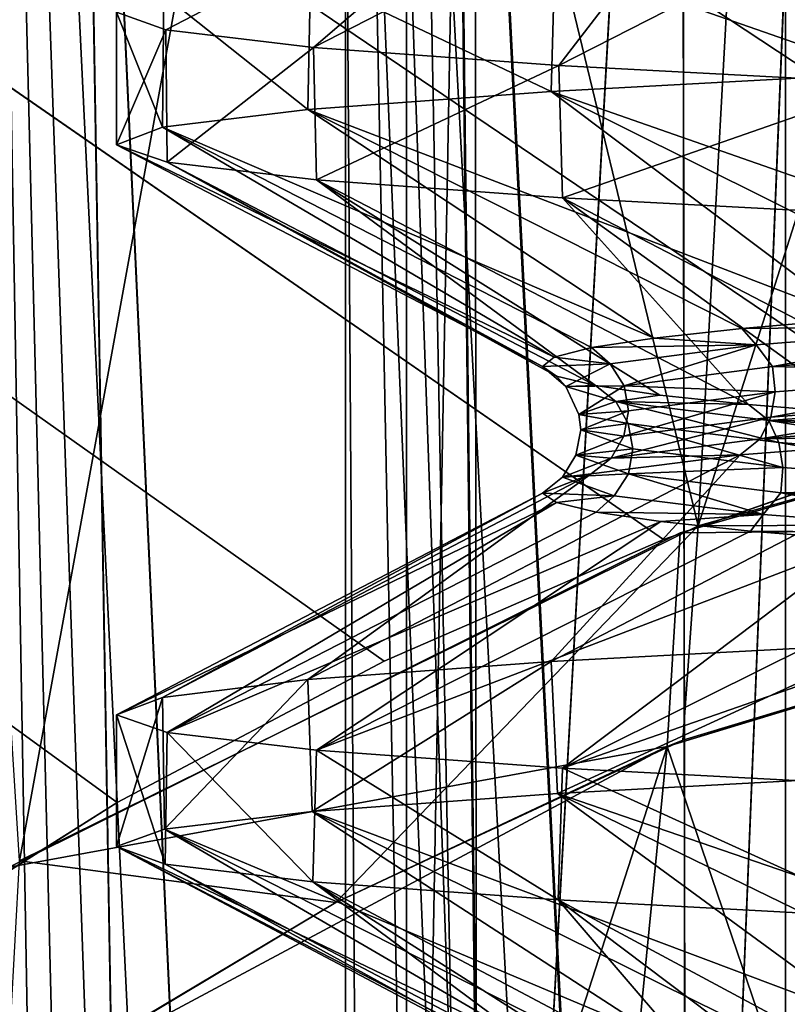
# Model space of a CAD drawing. Header units: millimetres. Extents: x -147 to 148, y -145 to 204.
# Tile 73 of 256: x -95.5 to -93.52, y 8.57 to 11.12. Entities that reach past the tile are written whole.
import ezdxf

# ---------------------------------------------------------------- set-up
doc = ezdxf.new("R2010")
doc.units = ezdxf.units.MM
doc.header["$LTSCALE"] = 26.699852
for name, color, linetype in [('1559', 7, 'CONTINUOUS'), ('1764', 7, 'CONTINUOUS'), ('1765', 7, 'CONTINUOUS'), ('1766', 7, 'CONTINUOUS'), ('1767', 7, 'CONTINUOUS'), ('1768', 7, 'CONTINUOUS'), ('1769', 7, 'CONTINUOUS'), ('1896', 7, 'CONTINUOUS'), ('1905', 7, 'CONTINUOUS'), ('1931', 7, 'CONTINUOUS'), ('305', 7, 'CONTINUOUS'), ('306', 7, 'CONTINUOUS'), ('307', 7, 'CONTINUOUS'), ('308', 7, 'CONTINUOUS'), ('318', 7, 'CONTINUOUS'), ('326', 7, 'CONTINUOUS'), ('327', 7, 'CONTINUOUS'), ('328', 7, 'CONTINUOUS'), ('329', 7, 'CONTINUOUS'), ('330', 7, 'CONTINUOUS'), ('729', 7, 'CONTINUOUS'), ('730', 7, 'CONTINUOUS'), ('731', 7, 'CONTINUOUS'), ('734', 7, 'CONTINUOUS')]:
    doc.layers.add(name, color=color, linetype=linetype)

msp = doc.modelspace()

# ---------------------------------------------------------------- linework, layer by layer
at = {"layer": '1559', "color": 7, "linetype": 'CONTINUOUS', "true_color": 0xd8d8d8}
for points in [[(-93.2576, 11.3187, 106.9724), (-94.1165, 11.2727, 105.5854), (-93.2686, 10.9769, 106.9575), (-93.2576, 11.3187, 106.9724)], [(-94.1165, 11.2727, 105.5854), (-94.7485, 11.2264, 104.067), (-94.1267, 10.9308, 105.5654), (-94.1165, 11.2727, 105.5854)], [(-93.2686, 10.9769, 106.9575), (-94.1165, 11.2727, 105.5854), (-94.1267, 10.9308, 105.5654), (-93.2686, 10.9769, 106.9575)], [(-94.7485, 11.2264, 104.067), (-95.1276, 11.1803, 102.4793), (-94.7553, 10.8844, 104.0459), (-94.7485, 11.2264, 104.067)], [(-94.1267, 10.9308, 105.5654), (-94.7485, 11.2264, 104.067), (-94.7553, 10.8844, 104.0459), (-94.1267, 10.9308, 105.5654)], [(-95.1276, 11.1803, 102.4793), (-95.25, 11.1352, 100.8832), (-95.131, 10.8384, 102.4571), (-95.1276, 11.1803, 102.4793)], [(-94.7553, 10.8844, 104.0459), (-95.1276, 11.1803, 102.4793), (-95.131, 10.8384, 102.4571), (-94.7553, 10.8844, 104.0459)], [(-95.1227, 11.0901, 99.2897), (-95.2499, 10.7932, 100.8586), (-95.25, 11.1352, 100.8832), (-95.1227, 11.0901, 99.2897)], [(-95.25, 11.1352, 100.8832), (-95.2499, 10.7932, 100.8586), (-95.131, 10.8384, 102.4571), (-95.25, 11.1352, 100.8832)], [(-95.119, 10.7481, 99.2663), (-95.2499, 10.7932, 100.8586), (-95.1227, 11.0901, 99.2897), (-95.119, 10.7481, 99.2663)], [(-94.7406, 11.0443, 97.7089), (-95.119, 10.7481, 99.2663), (-95.1227, 11.0901, 99.2897), (-94.7406, 11.0443, 97.7089)], [(-94.7331, 10.7023, 97.6861), (-95.119, 10.7481, 99.2663), (-94.7406, 11.0443, 97.7089), (-94.7331, 10.7023, 97.6861)], [(-94.1068, 10.998, 96.196), (-94.7331, 10.7023, 97.6861), (-94.7406, 11.0443, 97.7089), (-94.1068, 10.998, 96.196)], [(-94.0972, 10.6561, 96.1773), (-94.7331, 10.7023, 97.6861), (-94.1068, 10.998, 96.196), (-94.0972, 10.6561, 96.1773)], [(-93.2471, 10.9521, 94.8133), (-94.0972, 10.6561, 96.1773), (-94.1068, 10.998, 96.196), (-93.2471, 10.9521, 94.8133)], [(-93.2353, 10.6102, 94.7974), (-94.0972, 10.6561, 96.1773), (-93.2471, 10.9521, 94.8133), (-93.2353, 10.6102, 94.7974)], [(-94.1267, 9.4581, 105.5654), (-94.1103, 9.1178, 105.5974), (-93.2686, 9.5042, 106.9575), (-94.1267, 9.4581, 105.5654)], [(-94.1103, 9.1178, 105.5974), (-93.2503, 9.1637, 106.9824), (-93.2686, 9.5042, 106.9575), (-94.1103, 9.1178, 105.5974)], [(-94.7553, 9.4117, 104.0459), (-94.744, 9.0714, 104.0806), (-94.1267, 9.4581, 105.5654), (-94.7553, 9.4117, 104.0459)], [(-94.744, 9.0714, 104.0806), (-94.1103, 9.1178, 105.5974), (-94.1267, 9.4581, 105.5654), (-94.744, 9.0714, 104.0806)], [(-95.131, 9.3657, 102.4571), (-95.1253, 9.0254, 102.4943), (-94.7553, 9.4117, 104.0459), (-95.131, 9.3657, 102.4571)], [(-95.1253, 9.0254, 102.4943), (-94.744, 9.0714, 104.0806), (-94.7553, 9.4117, 104.0459), (-95.1253, 9.0254, 102.4943)], [(-95.25, 8.9803, 100.8972), (-95.1253, 9.0254, 102.4943), (-95.131, 9.3657, 102.4571), (-95.25, 8.9803, 100.8972)], [(-95.2499, 9.3205, 100.8586), (-95.25, 8.9803, 100.8972), (-95.131, 9.3657, 102.4571), (-95.2499, 9.3205, 100.8586)], [(-95.1244, 8.9351, 99.3005), (-95.25, 8.9803, 100.8972), (-95.2499, 9.3205, 100.8586), (-95.1244, 8.9351, 99.3005)], [(-95.119, 9.2755, 99.2663), (-95.1244, 8.9351, 99.3005), (-95.2499, 9.3205, 100.8586), (-95.119, 9.2755, 99.2663)], [(-94.7426, 8.8891, 97.715), (-95.1244, 8.9351, 99.3005), (-95.119, 9.2755, 99.2663), (-94.7426, 8.8891, 97.715)], [(-94.7331, 9.2296, 97.6861), (-94.7426, 8.8891, 97.715), (-95.119, 9.2755, 99.2663), (-94.7331, 9.2296, 97.6861)], [(-94.1085, 8.8428, 96.1991), (-94.7426, 8.8891, 97.715), (-94.7331, 9.2296, 97.6861), (-94.1085, 8.8428, 96.1991)], [(-94.0972, 9.1834, 96.1773), (-94.1085, 8.8428, 96.1991), (-94.7331, 9.2296, 97.6861), (-94.0972, 9.1834, 96.1773)], [(-93.2484, 8.7968, 94.815), (-94.1085, 8.8428, 96.1991), (-94.0972, 9.1834, 96.1773), (-93.2484, 8.7968, 94.815)], [(-93.2353, 9.1375, 94.7974), (-93.2484, 8.7968, 94.815), (-94.0972, 9.1834, 96.1773), (-93.2353, 9.1375, 94.7974)]]:
    msp.add_3dface(points, dxfattribs=at)
at = {"layer": '1764', "color": 7, "linetype": 'CONTINUOUS', "true_color": 0xd8d8d8}
for points in [[(-93.2686, 10.9769, 106.9575), (-94.1267, 10.9308, 105.5654), (-92.586, 10.3925, 106.0145), (-93.2686, 10.9769, 106.9575)], [(-94.1267, 10.9308, 105.5654), (-94.7553, 10.8844, 104.0459), (-93.3443, 10.3432, 104.652), (-94.1267, 10.9308, 105.5654)], [(-92.586, 10.3925, 106.0145), (-94.1267, 10.9308, 105.5654), (-92.9942, 10.3678, 105.3494), (-92.586, 10.3925, 106.0145)], [(-92.9942, 10.3678, 105.3494), (-94.1267, 10.9308, 105.5654), (-93.3443, 10.3432, 104.652), (-92.9942, 10.3678, 105.3494)], [(-94.7553, 10.8844, 104.0459), (-95.131, 10.8384, 102.4571), (-93.8602, 10.2939, 103.1805), (-94.7553, 10.8844, 104.0459)], [(-93.3443, 10.3432, 104.652), (-94.7553, 10.8844, 104.0459), (-93.6337, 10.3186, 103.9273), (-93.3443, 10.3432, 104.652)], [(-93.6337, 10.3186, 103.9273), (-94.7553, 10.8844, 104.0459), (-93.8602, 10.2939, 103.1805), (-93.6337, 10.3186, 103.9273)], [(-95.131, 10.8384, 102.4571), (-95.2499, 10.7932, 100.8586), (-94.1188, 10.2447, 101.6428), (-95.131, 10.8384, 102.4571)], [(-93.8602, 10.2939, 103.1805), (-95.131, 10.8384, 102.4571), (-94.0224, 10.2693, 102.4172), (-93.8602, 10.2939, 103.1805)], [(-94.0224, 10.2693, 102.4172), (-95.131, 10.8384, 102.4571), (-94.1188, 10.2447, 101.6428), (-94.0224, 10.2693, 102.4172)], [(-94.1188, 10.2447, 101.6428), (-95.2499, 10.7932, 100.8586), (-94.149, 10.22, 100.8631), (-94.1188, 10.2447, 101.6428)]]:
    msp.add_3dface(points, dxfattribs=at)
at = {"layer": '1765', "color": 7, "linetype": 'CONTINUOUS', "true_color": 0xd8d8d8}
for points in [[(-93.3443, 10.3432, 104.652), (-93.6337, 10.3186, 103.9273), (-92.9744, 10.3248, 105.2777), (-93.3443, 10.3432, 104.652)], [(-92.9744, 10.3248, 105.2777), (-93.6337, 10.3186, 103.9273), (-93.5962, 10.2761, 103.8767), (-92.9744, 10.3248, 105.2777)], [(-92.9744, 10.3248, 105.2777), (-93.5962, 10.2761, 103.8767), (-93.5545, 10.2199, 103.8913), (-92.9744, 10.3248, 105.2777)], [(-92.9242, 10.269, 105.2972), (-92.9744, 10.3248, 105.2777), (-93.5545, 10.2199, 103.8913), (-92.9242, 10.269, 105.2972)], [(-93.6337, 10.3186, 103.9273), (-93.8602, 10.2939, 103.1805), (-93.5962, 10.2761, 103.8767), (-93.6337, 10.3186, 103.9273)], [(-93.8602, 10.2939, 103.1805), (-94.0224, 10.2693, 102.4172), (-93.5962, 10.2761, 103.8767), (-93.8602, 10.2939, 103.1805)], [(-93.5962, 10.2761, 103.8767), (-94.0224, 10.2693, 102.4172), (-93.9739, 10.2274, 102.3911), (-93.5962, 10.2761, 103.8767)], [(-93.5962, 10.2761, 103.8767), (-93.9739, 10.2274, 102.3911), (-93.9376, 10.1708, 102.399), (-93.5962, 10.2761, 103.8767)], [(-93.5545, 10.2199, 103.8913), (-93.5962, 10.2761, 103.8767), (-93.9376, 10.1708, 102.399), (-93.5545, 10.2199, 103.8913)], [(-94.0224, 10.2693, 102.4172), (-94.1188, 10.2447, 101.6428), (-93.9739, 10.2274, 102.3911), (-94.0224, 10.2693, 102.4172)], [(-92.9242, 10.269, 105.2972), (-93.5545, 10.2199, 103.8913), (-92.9228, 10.2035, 105.274), (-92.9242, 10.269, 105.2972)], [(-94.1188, 10.2447, 101.6428), (-94.149, 10.22, 100.8631), (-93.9739, 10.2274, 102.3911), (-94.1188, 10.2447, 101.6428)], [(-93.9739, 10.2274, 102.3911), (-94.149, 10.22, 100.8631), (-94.0887, 10.1686, 100.8633), (-93.9739, 10.2274, 102.3911)], [(-93.9739, 10.2274, 102.3911), (-94.0887, 10.1686, 100.8633), (-93.9376, 10.1708, 102.399), (-93.9739, 10.2274, 102.3911)], [(-93.5545, 10.2199, 103.8913), (-93.9376, 10.1708, 102.399), (-93.5471, 10.1546, 103.8749), (-93.5545, 10.2199, 103.8913)], [(-92.9228, 10.2035, 105.274), (-93.5471, 10.1546, 103.8749), (-93.5583, 10.0897, 103.881), (-92.9228, 10.2035, 105.274)], [(-92.9323, 10.1387, 105.2828), (-92.9228, 10.2035, 105.274), (-93.5583, 10.0897, 103.881), (-92.9323, 10.1387, 105.2828)], [(-92.9228, 10.2035, 105.274), (-93.5545, 10.2199, 103.8913), (-93.5471, 10.1546, 103.8749), (-92.9228, 10.2035, 105.274)], [(-94.0546, 10.0965, 100.8634), (-93.9376, 10.1708, 102.399), (-94.0887, 10.1686, 100.8633), (-94.0546, 10.0965, 100.8634)], [(-93.9376, 10.1708, 102.399), (-94.0546, 10.0965, 100.8634), (-93.9264, 10.1056, 102.3905), (-93.9376, 10.1708, 102.399)], [(-93.5471, 10.1546, 103.8749), (-93.9264, 10.1056, 102.3905), (-93.9386, 10.0408, 102.3936), (-93.5471, 10.1546, 103.8749)], [(-93.5583, 10.0897, 103.881), (-93.5471, 10.1546, 103.8749), (-93.9386, 10.0408, 102.3936), (-93.5583, 10.0897, 103.881)], [(-93.5471, 10.1546, 103.8749), (-93.9376, 10.1708, 102.399), (-93.9264, 10.1056, 102.3905), (-93.5471, 10.1546, 103.8749)], [(-92.9323, 10.1387, 105.2828), (-93.5583, 10.0897, 103.881), (-93.5863, 10.0331, 103.9056), (-92.9323, 10.1387, 105.2828)], [(-92.9524, 10.0823, 105.3179), (-92.9323, 10.1387, 105.2828), (-93.5863, 10.0331, 103.9056), (-92.9524, 10.0823, 105.3179)], [(-94.0499, 10.0567, 100.8635), (-93.9264, 10.1056, 102.3905), (-94.0546, 10.0965, 100.8634), (-94.0499, 10.0567, 100.8635)], [(-93.9264, 10.1056, 102.3905), (-94.0499, 10.0567, 100.8635), (-93.9386, 10.0408, 102.3936), (-93.9264, 10.1056, 102.3905)], [(-93.5583, 10.0897, 103.881), (-93.9386, 10.0408, 102.3936), (-93.9716, 9.984, 102.4062), (-93.5583, 10.0897, 103.881)], [(-93.5863, 10.0331, 103.9056), (-93.5583, 10.0897, 103.881), (-93.9716, 9.984, 102.4062), (-93.5863, 10.0331, 103.9056)], [(-92.9524, 10.0823, 105.3179), (-93.5863, 10.0331, 103.9056), (-93.0026, 10.0409, 105.3343), (-92.9524, 10.0823, 105.3179)], [(-93.9386, 10.0408, 102.3936), (-94.0499, 10.0567, 100.8635), (-94.0625, 9.9917, 100.8634), (-93.9386, 10.0408, 102.3936)], [(-93.9386, 10.0408, 102.3936), (-94.0625, 9.9917, 100.8634), (-93.9716, 9.984, 102.4062), (-93.9386, 10.0408, 102.3936)], [(-93.5863, 10.0331, 103.9056), (-93.9716, 9.984, 102.4062), (-93.6375, 9.9918, 103.9164), (-93.5863, 10.0331, 103.9056)], [(-93.0026, 10.0409, 105.3343), (-93.5863, 10.0331, 103.9056), (-93.6375, 9.9918, 103.9164), (-93.0026, 10.0409, 105.3343)], [(-93.9716, 9.984, 102.4062), (-94.0625, 9.9917, 100.8634), (-94.0971, 9.9347, 100.8633), (-93.9716, 9.984, 102.4062)], [(-93.9716, 9.984, 102.4062), (-94.0971, 9.9347, 100.8633), (-94.0233, 9.9427, 102.4115), (-93.9716, 9.984, 102.4062)], [(-93.6375, 9.9918, 103.9164), (-93.9716, 9.984, 102.4062), (-94.0233, 9.9427, 102.4115), (-93.6375, 9.9918, 103.9164)], [(-94.0233, 9.9427, 102.4115), (-94.0971, 9.9347, 100.8633), (-94.149, 9.8936, 100.8631), (-94.0233, 9.9427, 102.4115)]]:
    msp.add_3dface(points, dxfattribs=at)
at = {"layer": '1766', "color": 7, "linetype": 'CONTINUOUS', "true_color": 0xd8d8d8}
for points in [[(-95.1227, 11.0901, 99.2897), (-95.25, 11.1352, 100.8832), (-94.0219, 11.6606, 99.3798), (-95.1227, 11.0901, 99.2897)], [(-94.7406, 11.0443, 97.7089), (-95.1227, 11.0901, 99.2897), (-94.0219, 11.6606, 99.3798), (-94.7406, 11.0443, 97.7089)], [(-94.7406, 11.0443, 97.7089), (-94.0219, 11.6606, 99.3798), (-93.6346, 11.6115, 97.8753), (-94.7406, 11.0443, 97.7089)], [(-94.1068, 10.998, 96.196), (-94.7406, 11.0443, 97.7089), (-93.6346, 11.6115, 97.8753), (-94.1068, 10.998, 96.196)], [(-94.1068, 10.998, 96.196), (-93.6346, 11.6115, 97.8753), (-92.9984, 11.5624, 96.458), (-94.1068, 10.998, 96.196)], [(-93.2471, 10.9521, 94.8133), (-94.1068, 10.998, 96.196), (-92.9984, 11.5624, 96.458), (-93.2471, 10.9521, 94.8133)], [(-94.1267, 9.4581, 105.5654), (-93.2686, 9.5042, 106.9575), (-93.0026, 10.0409, 105.3343), (-94.1267, 9.4581, 105.5654)], [(-94.1267, 9.4581, 105.5654), (-93.0026, 10.0409, 105.3343), (-93.6375, 9.9918, 103.9164), (-94.1267, 9.4581, 105.5654)], [(-94.7553, 9.4117, 104.0459), (-94.1267, 9.4581, 105.5654), (-93.6375, 9.9918, 103.9164), (-94.7553, 9.4117, 104.0459)], [(-94.7553, 9.4117, 104.0459), (-93.6375, 9.9918, 103.9164), (-94.0233, 9.9427, 102.4115), (-94.7553, 9.4117, 104.0459)], [(-95.131, 9.3657, 102.4571), (-94.7553, 9.4117, 104.0459), (-94.0233, 9.9427, 102.4115), (-95.131, 9.3657, 102.4571)], [(-95.131, 9.3657, 102.4571), (-94.0233, 9.9427, 102.4115), (-94.149, 9.8936, 100.8631), (-95.131, 9.3657, 102.4571)], [(-95.2499, 9.3205, 100.8586), (-95.131, 9.3657, 102.4571), (-94.149, 9.8936, 100.8631), (-95.2499, 9.3205, 100.8586)]]:
    msp.add_3dface(points, dxfattribs=at)
at = {"layer": '1767', "color": 7, "linetype": 'CONTINUOUS', "true_color": 0xd8d8d8}
for points in [[(-95.2499, 10.7932, 100.8586), (-95.119, 10.7481, 99.2663), (-94.149, 10.22, 100.8631), (-95.2499, 10.7932, 100.8586)], [(-95.119, 10.7481, 99.2663), (-94.7331, 10.7023, 97.6861), (-94.0116, 10.1711, 99.3204), (-95.119, 10.7481, 99.2663)], [(-94.149, 10.22, 100.8631), (-95.119, 10.7481, 99.2663), (-94.113, 10.1956, 100.0888), (-94.149, 10.22, 100.8631)], [(-94.113, 10.1956, 100.0888), (-95.119, 10.7481, 99.2663), (-94.0116, 10.1711, 99.3204), (-94.113, 10.1956, 100.0888)], [(-94.7331, 10.7023, 97.6861), (-94.0972, 10.6561, 96.1773), (-93.6161, 10.1222, 97.8229), (-94.7331, 10.7023, 97.6861)], [(-94.0116, 10.1711, 99.3204), (-94.7331, 10.7023, 97.6861), (-93.8456, 10.1466, 98.5633), (-94.0116, 10.1711, 99.3204)], [(-93.8456, 10.1466, 98.5633), (-94.7331, 10.7023, 97.6861), (-93.6161, 10.1222, 97.8229), (-93.8456, 10.1466, 98.5633)], [(-94.0972, 10.6561, 96.1773), (-93.2353, 10.6102, 94.7974), (-92.9736, 10.0732, 96.4137), (-94.0972, 10.6561, 96.1773)], [(-93.6161, 10.1222, 97.8229), (-94.0972, 10.6561, 96.1773), (-93.3247, 10.0977, 97.1047), (-93.6161, 10.1222, 97.8229)], [(-93.3247, 10.0977, 97.1047), (-94.0972, 10.6561, 96.1773), (-92.9736, 10.0732, 96.4137), (-93.3247, 10.0977, 97.1047)], [(-93.2503, 9.1637, 106.9824), (-94.1103, 9.1178, 105.5974), (-92.5444, 8.5808, 106.0756), (-93.2503, 9.1637, 106.9824)], [(-94.1103, 9.1178, 105.5974), (-94.744, 9.0714, 104.0806), (-93.3093, 8.5319, 104.7289), (-94.1103, 9.1178, 105.5974)], [(-92.5444, 8.5808, 106.0756), (-94.1103, 9.1178, 105.5974), (-92.9554, 8.5563, 105.4185), (-92.5444, 8.5808, 106.0756)], [(-92.9554, 8.5563, 105.4185), (-94.1103, 9.1178, 105.5974), (-93.3093, 8.5319, 104.7289), (-92.9554, 8.5563, 105.4185)], [(-94.744, 9.0714, 104.0806), (-95.1253, 9.0254, 102.4943), (-93.8361, 8.4829, 103.2724), (-94.744, 9.0714, 104.0806)], [(-93.3093, 8.5319, 104.7289), (-94.744, 9.0714, 104.0806), (-93.6036, 8.5074, 104.0118), (-93.3093, 8.5319, 104.7289)], [(-93.6036, 8.5074, 104.0118), (-94.744, 9.0714, 104.0806), (-93.8361, 8.4829, 103.2724), (-93.6036, 8.5074, 104.0118)], [(-95.1253, 9.0254, 102.4943), (-95.25, 8.9803, 100.8972), (-94.1097, 8.434, 101.748), (-95.1253, 9.0254, 102.4943)], [(-93.8361, 8.4829, 103.2724), (-95.1253, 9.0254, 102.4943), (-94.0052, 8.4585, 102.516), (-93.8361, 8.4829, 103.2724)], [(-94.0052, 8.4585, 102.516), (-95.1253, 9.0254, 102.4943), (-94.1097, 8.434, 101.748), (-94.0052, 8.4585, 102.516)], [(-95.25, 8.9803, 100.8972), (-95.1244, 8.9351, 99.3005), (-94.1222, 8.3851, 100.1992), (-95.25, 8.9803, 100.8972)], [(-94.1097, 8.434, 101.748), (-95.25, 8.9803, 100.8972), (-94.1487, 8.4095, 100.9739), (-94.1097, 8.434, 101.748)], [(-94.1487, 8.4095, 100.9739), (-95.25, 8.9803, 100.8972), (-94.1222, 8.3851, 100.1992), (-94.1487, 8.4095, 100.9739)], [(-95.1244, 8.9351, 99.3005), (-94.7426, 8.8891, 97.715), (-94.0301, 8.3606, 99.4296), (-95.1244, 8.9351, 99.3005)], [(-94.1222, 8.3851, 100.1992), (-95.1244, 8.9351, 99.3005), (-94.0301, 8.3606, 99.4296), (-94.1222, 8.3851, 100.1992)], [(-94.7426, 8.8891, 97.715), (-94.1085, 8.8428, 96.1991), (-93.6527, 8.3117, 97.9275), (-94.7426, 8.8891, 97.715)], [(-94.0301, 8.3606, 99.4296), (-94.7426, 8.8891, 97.715), (-93.8732, 8.3361, 98.6706), (-94.0301, 8.3606, 99.4296)], [(-93.8732, 8.3361, 98.6706), (-94.7426, 8.8891, 97.715), (-93.6527, 8.3117, 97.9275), (-93.8732, 8.3361, 98.6706)], [(-94.1085, 8.8428, 96.1991), (-93.2484, 8.7968, 94.815), (-93.0273, 8.2627, 96.5106), (-94.1085, 8.8428, 96.1991)], [(-93.6527, 8.3117, 97.9275), (-94.1085, 8.8428, 96.1991), (-93.37, 8.2872, 97.2058), (-93.6527, 8.3117, 97.9275)], [(-93.37, 8.2872, 97.2058), (-94.1085, 8.8428, 96.1991), (-93.0273, 8.2627, 96.5106), (-93.37, 8.2872, 97.2058)]]:
    msp.add_3dface(points, dxfattribs=at)
at = {"layer": '1768', "color": 7, "linetype": 'CONTINUOUS', "true_color": 0xd8d8d8}
for points in [[(-94.0887, 10.1686, 100.8633), (-94.149, 10.22, 100.8631), (-94.113, 10.1956, 100.0888), (-94.0887, 10.1686, 100.8633)], [(-94.0887, 10.1686, 100.8633), (-94.113, 10.1956, 100.0888), (-94.0116, 10.1711, 99.3204), (-94.0887, 10.1686, 100.8633)], [(-94.0887, 10.1686, 100.8633), (-94.0116, 10.1711, 99.3204), (-93.9596, 10.1296, 99.3249), (-94.0887, 10.1686, 100.8633)], [(-94.0116, 10.1711, 99.3204), (-93.8456, 10.1466, 98.5633), (-93.9596, 10.1296, 99.3249), (-94.0116, 10.1711, 99.3204)], [(-94.0546, 10.0965, 100.8634), (-94.0887, 10.1686, 100.8633), (-93.9596, 10.1296, 99.3249), (-94.0546, 10.0965, 100.8634)], [(-93.8456, 10.1466, 98.5633), (-93.6161, 10.1222, 97.8229), (-93.9596, 10.1296, 99.3249), (-93.8456, 10.1466, 98.5633)], [(-93.9272, 10.0729, 99.3403), (-94.0546, 10.0965, 100.8634), (-93.9596, 10.1296, 99.3249), (-93.9272, 10.0729, 99.3403)], [(-93.6161, 10.1222, 97.8229), (-93.564, 10.0805, 97.8319), (-93.9596, 10.1296, 99.3249), (-93.6161, 10.1222, 97.8229)], [(-93.5379, 10.0241, 97.8615), (-93.9272, 10.0729, 99.3403), (-93.9596, 10.1296, 99.3249), (-93.5379, 10.0241, 97.8615)], [(-93.564, 10.0805, 97.8319), (-93.5379, 10.0241, 97.8615), (-93.9596, 10.1296, 99.3249), (-93.564, 10.0805, 97.8319)], [(-93.6161, 10.1222, 97.8229), (-93.3247, 10.0977, 97.1047), (-93.564, 10.0805, 97.8319), (-93.6161, 10.1222, 97.8229)], [(-94.0499, 10.0567, 100.8635), (-94.0546, 10.0965, 100.8634), (-93.9272, 10.0729, 99.3403), (-94.0499, 10.0567, 100.8635)], [(-93.3247, 10.0977, 97.1047), (-92.9736, 10.0732, 96.4137), (-93.564, 10.0805, 97.8319), (-93.3247, 10.0977, 97.1047)], [(-93.9152, 10.008, 99.344), (-94.0499, 10.0567, 100.8635), (-93.9272, 10.0729, 99.3403), (-93.9152, 10.008, 99.344)], [(-93.5272, 9.9593, 97.8687), (-93.9152, 10.008, 99.344), (-93.9272, 10.0729, 99.3403), (-93.5272, 9.9593, 97.8687)], [(-93.5379, 10.0241, 97.8615), (-93.5272, 9.9593, 97.8687), (-93.9272, 10.0729, 99.3403), (-93.5379, 10.0241, 97.8615)], [(-92.9736, 10.0732, 96.4137), (-92.9215, 10.0315, 96.4273), (-93.564, 10.0805, 97.8319), (-92.9736, 10.0732, 96.4137)], [(-92.9055, 9.9753, 96.4693), (-93.5379, 10.0241, 97.8615), (-93.564, 10.0805, 97.8319), (-92.9055, 9.9753, 96.4693)], [(-92.9215, 10.0315, 96.4273), (-92.9055, 9.9753, 96.4693), (-93.564, 10.0805, 97.8319), (-92.9215, 10.0315, 96.4273)], [(-94.0625, 9.9917, 100.8634), (-94.0499, 10.0567, 100.8635), (-93.9152, 10.008, 99.344), (-94.0625, 9.9917, 100.8634)], [(-92.8969, 9.9105, 96.4795), (-93.5272, 9.9593, 97.8687), (-93.5379, 10.0241, 97.8615), (-92.8969, 9.9105, 96.4795)], [(-92.9055, 9.9753, 96.4693), (-92.8969, 9.9105, 96.4795), (-93.5379, 10.0241, 97.8615), (-92.9055, 9.9753, 96.4693)], [(-93.9261, 9.9428, 99.3331), (-94.0625, 9.9917, 100.8634), (-93.9152, 10.008, 99.344), (-93.9261, 9.9428, 99.3331)], [(-93.5272, 9.9593, 97.8687), (-93.9261, 9.9428, 99.3331), (-93.9152, 10.008, 99.344), (-93.5272, 9.9593, 97.8687)], [(-94.0971, 9.9347, 100.8633), (-94.0625, 9.9917, 100.8634), (-93.9261, 9.9428, 99.3331), (-94.0971, 9.9347, 100.8633)], [(-93.9635, 9.8864, 99.346), (-94.0971, 9.9347, 100.8633), (-93.9261, 9.9428, 99.3331), (-93.9635, 9.8864, 99.346)], [(-93.5786, 9.838, 97.8724), (-93.9635, 9.8864, 99.346), (-93.9261, 9.9428, 99.3331), (-93.5786, 9.838, 97.8724)], [(-93.5332, 9.8938, 97.8479), (-93.9261, 9.9428, 99.3331), (-93.5272, 9.9593, 97.8687), (-93.5332, 9.8938, 97.8479)], [(-93.5332, 9.8938, 97.8479), (-93.5786, 9.838, 97.8724), (-93.9261, 9.9428, 99.3331), (-93.5332, 9.8938, 97.8479)], [(-92.8969, 9.9105, 96.4795), (-93.5332, 9.8938, 97.8479), (-93.5272, 9.9593, 97.8687), (-92.8969, 9.9105, 96.4795)], [(-94.149, 9.8936, 100.8631), (-94.0971, 9.9347, 100.8633), (-93.9635, 9.8864, 99.346), (-94.149, 9.8936, 100.8631)], [(-94.1127, 9.869, 100.085), (-94.149, 9.8936, 100.8631), (-93.9635, 9.8864, 99.346), (-94.1127, 9.869, 100.085)], [(-92.9532, 9.7896, 96.4836), (-93.5786, 9.838, 97.8724), (-93.5332, 9.8938, 97.8479), (-92.9532, 9.7896, 96.4836)], [(-92.895, 9.8448, 96.4504), (-93.5332, 9.8938, 97.8479), (-92.8969, 9.9105, 96.4795), (-92.895, 9.8448, 96.4504)], [(-92.895, 9.8448, 96.4504), (-92.9532, 9.7896, 96.4836), (-93.5332, 9.8938, 97.8479), (-92.895, 9.8448, 96.4504)], [(-94.0103, 9.8445, 99.3129), (-94.1127, 9.869, 100.085), (-93.9635, 9.8864, 99.346), (-94.0103, 9.8445, 99.3129)], [(-93.5786, 9.838, 97.8724), (-94.0103, 9.8445, 99.3129), (-93.9635, 9.8864, 99.346), (-93.5786, 9.838, 97.8724)], [(-93.8427, 9.8199, 98.5522), (-94.0103, 9.8445, 99.3129), (-93.5786, 9.838, 97.8724), (-93.8427, 9.8199, 98.5522)], [(-93.6109, 9.7953, 97.8086), (-93.8427, 9.8199, 98.5522), (-93.5786, 9.838, 97.8724), (-93.6109, 9.7953, 97.8086)], [(-92.9532, 9.7896, 96.4836), (-93.6109, 9.7953, 97.8086), (-93.5786, 9.838, 97.8724), (-92.9532, 9.7896, 96.4836)], [(-93.3168, 9.7707, 97.0874), (-93.6109, 9.7953, 97.8086), (-92.9532, 9.7896, 96.4836), (-93.3168, 9.7707, 97.0874)]]:
    msp.add_3dface(points, dxfattribs=at)
at = {"layer": '1769', "color": 7, "linetype": 'CONTINUOUS', "true_color": 0xd8d8d8}
for points in [[(-95.2499, 9.3205, 100.8586), (-94.149, 9.8936, 100.8631), (-94.1127, 9.869, 100.085), (-95.2499, 9.3205, 100.8586)], [(-95.119, 9.2755, 99.2663), (-95.2499, 9.3205, 100.8586), (-94.1127, 9.869, 100.085), (-95.119, 9.2755, 99.2663)], [(-95.119, 9.2755, 99.2663), (-94.1127, 9.869, 100.085), (-94.0103, 9.8445, 99.3129), (-95.119, 9.2755, 99.2663)], [(-95.119, 9.2755, 99.2663), (-94.0103, 9.8445, 99.3129), (-93.8427, 9.8199, 98.5522), (-95.119, 9.2755, 99.2663)], [(-94.7331, 9.2296, 97.6861), (-95.119, 9.2755, 99.2663), (-93.8427, 9.8199, 98.5522), (-94.7331, 9.2296, 97.6861)], [(-94.7331, 9.2296, 97.6861), (-93.8427, 9.8199, 98.5522), (-93.6109, 9.7953, 97.8086), (-94.7331, 9.2296, 97.6861)], [(-94.7331, 9.2296, 97.6861), (-93.6109, 9.7953, 97.8086), (-93.3168, 9.7707, 97.0874), (-94.7331, 9.2296, 97.6861)], [(-94.0972, 9.1834, 96.1773), (-94.7331, 9.2296, 97.6861), (-93.3168, 9.7707, 97.0874), (-94.0972, 9.1834, 96.1773)], [(-94.0972, 9.1834, 96.1773), (-93.3168, 9.7707, 97.0874), (-92.9623, 9.7461, 96.3938), (-94.0972, 9.1834, 96.1773)], [(-94.0972, 9.1834, 96.1773), (-92.9623, 9.7461, 96.3938), (-92.5502, 9.7215, 95.7328), (-94.0972, 9.1834, 96.1773)], [(-93.2353, 9.1375, 94.7974), (-94.0972, 9.1834, 96.1773), (-92.5502, 9.7215, 95.7328), (-93.2353, 9.1375, 94.7974)]]:
    msp.add_3dface(points, dxfattribs=at)
at = {"layer": '1896', "color": 7, "linetype": 'CONTINUOUS', "true_color": 0xd8d8d8}
for points in [[(-18.1824, 9.9967, 26.9), (-17.5186, 11.1201, 26.9), (-145.5, 45.5, 26.9), (-18.1824, 9.9967, 26.9)], [(-18.7759, 8.8325, 26.9), (-18.1824, 9.9967, 26.9), (-145.5, 45.5, 26.9), (-18.7759, 8.8325, 26.9)], [(-19.2922, 7.6401, 26.9), (-18.7759, 8.8325, 26.9), (-145.5, 45.5, 26.9), (-19.2922, 7.6401, 26.9)], [(-19.7334, 6.4131, 26.9), (-19.2922, 7.6401, 26.9), (-145.5, 45.5, 26.9), (-19.7334, 6.4131, 26.9)], [(-20.0982, 5.1579, 26.9), (-19.7334, 6.4131, 26.9), (-145.5, 45.5, 26.9), (-20.0982, 5.1579, 26.9)], [(-20.3823, 3.8891, 26.9), (-20.0982, 5.1579, 26.9), (-145.5, 45.5, 26.9), (-20.3823, 3.8891, 26.9)], [(-20.5856, 2.6023, 26.9), (-20.3823, 3.8891, 26.9), (-145.5, 45.5, 26.9), (-20.5856, 2.6023, 26.9)], [(-20.7086, 1.3008, 26.9), (-20.5856, 2.6023, 26.9), (-145.5, 45.5, 26.9), (-20.7086, 1.3008, 26.9)], [(-20.75, 0, 26.9), (-20.7086, 1.3008, 26.9), (-145.5, 45.5, 26.9), (-20.75, 0, 26.9)], [(-84.7521, 9.0942, 26.9), (-20.75, 0, 26.9), (-145.5, 45.5, 26.9), (-84.7521, 9.0942, 26.9)], [(-85.4424, 9.4591, 26.9), (-84.7521, 9.0942, 26.9), (-145.5, 45.5, 26.9), (-85.4424, 9.4591, 26.9)], [(-86.1637, 9.7732, 26.9), (-85.4424, 9.4591, 26.9), (-145.5, 45.5, 26.9), (-86.1637, 9.7732, 26.9)], [(-86.9075, 10.0338, 26.9), (-86.1637, 9.7732, 26.9), (-145.5, 45.5, 26.9), (-86.9075, 10.0338, 26.9)], [(-87.6618, 10.2363, 26.9), (-86.9075, 10.0338, 26.9), (-145.5, 45.5, 26.9), (-87.6618, 10.2363, 26.9)], [(-88.4272, 10.381, 26.9), (-87.6618, 10.2363, 26.9), (-145.5, 45.5, 26.9), (-88.4272, 10.381, 26.9)], [(-89.2066, 10.4689, 26.9), (-88.4272, 10.381, 26.9), (-145.5, 45.5, 26.9), (-89.2066, 10.4689, 26.9)], [(-90, 10.5, 26.9), (-89.2066, 10.4689, 26.9), (-145.5, 45.5, 26.9), (-90, 10.5, 26.9)], [(-90.7934, 10.4689, 26.9), (-90, 10.5, 26.9), (-145.5, 45.5, 26.9), (-90.7934, 10.4689, 26.9)], [(-91.5728, 10.381, 26.9), (-90.7934, 10.4689, 26.9), (-145.5, 45.5, 26.9), (-91.5728, 10.381, 26.9)], [(-92.3382, 10.2363, 26.9), (-91.5728, 10.381, 26.9), (-145.5, 45.5, 26.9), (-92.3382, 10.2363, 26.9)], [(-93.0925, 10.0338, 26.9), (-92.3382, 10.2363, 26.9), (-145.5, 45.5, 26.9), (-93.0925, 10.0338, 26.9)], [(-93.8363, 9.7732, 26.9), (-93.0925, 10.0338, 26.9), (-145.5, 45.5, 26.9), (-93.8363, 9.7732, 26.9)], [(-94.5576, 9.4591, 26.9), (-93.8363, 9.7732, 26.9), (-145.5, 45.5, 26.9), (-94.5576, 9.4591, 26.9)], [(-95.2479, 9.0942, 26.9), (-94.5576, 9.4591, 26.9), (-145.5, 45.5, 26.9), (-95.2479, 9.0942, 26.9)], [(-95.9141, 8.675, 26.9), (-95.2479, 9.0942, 26.9), (-145.5, 45.5, 26.9), (-95.9141, 8.675, 26.9)]]:
    msp.add_3dface(points, dxfattribs=at)
at = {"layer": '1905', "color": 7, "linetype": 'CONTINUOUS', "true_color": 0xd8d8d8}
for points in [[(-95.2479, 9.0942, 25.9), (-95.9141, 8.675, 25.9), (-145.5, 45.5, 25.9), (-95.2479, 9.0942, 25.9)], [(-94.5576, 9.4591, 25.9), (-95.2479, 9.0942, 25.9), (-145.5, 45.5, 25.9), (-94.5576, 9.4591, 25.9)], [(-93.8363, 9.7732, 25.9), (-94.5576, 9.4591, 25.9), (-145.5, 45.5, 25.9), (-93.8363, 9.7732, 25.9)], [(-93.0925, 10.0338, 25.9), (-93.8363, 9.7732, 25.9), (-145.5, 45.5, 25.9), (-93.0925, 10.0338, 25.9)], [(-92.3382, 10.2363, 25.9), (-93.0925, 10.0338, 25.9), (-145.5, 45.5, 25.9), (-92.3382, 10.2363, 25.9)], [(-6.51, 26.7183, 25.9), (-92.3382, 10.2363, 25.9), (-145.5, 45.5, 25.9), (-6.51, 26.7183, 25.9)]]:
    msp.add_3dface(points, dxfattribs=at)
at = {"layer": '1931', "color": 7, "linetype": 'CONTINUOUS', "true_color": 0xd8d8d8}
for points in [[(-93.0925, 10.0338, 26.9), (-93.8363, 9.7732, 26.9), (-93.0925, 10.0338, 25.9), (-93.0925, 10.0338, 26.9)], [(-93.8363, 9.7732, 26.9), (-93.8363, 9.7732, 25.9), (-93.0925, 10.0338, 25.9), (-93.8363, 9.7732, 26.9)], [(-93.8363, 9.7732, 26.9), (-94.5576, 9.4591, 26.9), (-93.8363, 9.7732, 25.9), (-93.8363, 9.7732, 26.9)], [(-94.5576, 9.4591, 26.9), (-94.5576, 9.4591, 25.9), (-93.8363, 9.7732, 25.9), (-94.5576, 9.4591, 26.9)], [(-94.5576, 9.4591, 26.9), (-95.2479, 9.0942, 26.9), (-94.5576, 9.4591, 25.9), (-94.5576, 9.4591, 26.9)], [(-95.2479, 9.0942, 26.9), (-95.2479, 9.0942, 25.9), (-94.5576, 9.4591, 25.9), (-95.2479, 9.0942, 26.9)], [(-95.2479, 9.0942, 26.9), (-95.9141, 8.675, 26.9), (-95.2479, 9.0942, 25.9), (-95.2479, 9.0942, 26.9)], [(-95.9141, 8.675, 26.9), (-95.9141, 8.675, 25.9), (-95.2479, 9.0942, 25.9), (-95.9141, 8.675, 26.9)]]:
    msp.add_3dface(points, dxfattribs=at)
at = {"layer": '305', "color": 7, "linetype": 'CONTINUOUS', "true_color": 0xd8d8d8}
for points in [[(-91.8836, 10.3294, 26.9), (-93.7468, 9.8085, 26.9), (-92.3608, 14.1545, 26.9), (-91.8836, 10.3294, 26.9)], [(-92.3608, 14.1545, 26.9), (-93.7468, 9.8085, 26.9), (-93.5211, 13.9111, 26.9), (-92.3608, 14.1545, 26.9)], [(-93.5211, 13.9111, 26.9), (-93.7468, 9.8085, 26.9), (-94.6578, 13.573, 26.9), (-93.5211, 13.9111, 26.9)], [(-94.6578, 13.573, 26.9), (-95.5001, 8.9441, 26.9), (-95.7632, 13.1416, 26.9), (-94.6578, 13.573, 26.9)], [(-93.7468, 9.8085, 26.9), (-95.5001, 8.9441, 26.9), (-94.6578, 13.573, 26.9), (-93.7468, 9.8085, 26.9)]]:
    msp.add_3dface(points, dxfattribs=at)
at = {"layer": '306', "color": 7, "linetype": 'CONTINUOUS', "true_color": 0xd8d8d8}
for points in [[(-93.5211, 13.9111, 115.9), (-92.3608, -14.1545, 115.9), (-92.3608, 14.1545, 115.9), (-93.5211, 13.9111, 115.9)], [(-94.6577, 13.5731, 115.9), (-93.5211, -13.9111, 115.9), (-93.5211, 13.9111, 115.9), (-94.6577, 13.5731, 115.9)], [(-93.5211, -13.9111, 115.9), (-92.3608, -14.1545, 115.9), (-93.5211, 13.9111, 115.9), (-93.5211, -13.9111, 115.9)], [(-95.7631, 13.1416, 115.9), (-94.6578, -13.573, 115.9), (-94.6577, 13.5731, 115.9), (-95.7631, 13.1416, 115.9)], [(-94.6578, -13.573, 115.9), (-93.5211, -13.9111, 115.9), (-94.6577, 13.5731, 115.9), (-94.6578, -13.573, 115.9)], [(-95.7631, -13.1416, 115.9), (-94.6578, -13.573, 115.9), (-95.7631, 13.1416, 115.9), (-95.7631, -13.1416, 115.9)]]:
    msp.add_3dface(points, dxfattribs=at)
at = {"layer": '307', "color": 7, "linetype": 'CONTINUOUS', "true_color": 0xd8d8d8}
for points in [[(-93.7859, 9.2556, 27.4), (-91.9074, 9.8164, 27.3999), (-91.9509, 9.8079, 30.4), (-93.7859, 9.2556, 27.4)], [(-93.8268, 9.2388, 30.4), (-93.7859, 9.2556, 27.4), (-91.9509, 9.8079, 30.4), (-93.8268, 9.2388, 30.4)], [(-95.5557, 8.3147, 30.4), (-94.6831, 8.8357, 27.4), (-93.8268, 9.2388, 30.4), (-95.5557, 8.3147, 30.4)], [(-94.6831, 8.8357, 27.4), (-93.7859, 9.2556, 27.4), (-93.8268, 9.2388, 30.4), (-94.6831, 8.8357, 27.4)], [(-95.5342, 8.329, 27.4), (-94.6831, 8.8357, 27.4), (-95.5557, 8.3147, 30.4), (-95.5342, 8.329, 27.4)]]:
    msp.add_3dface(points, dxfattribs=at)
at = {"layer": '308', "color": 7, "linetype": 'CONTINUOUS', "true_color": 0xd8d8d8}
for points in [[(-93.8268, 9.2388, 64.9), (-91.9509, 9.8079, 64.9), (-92.887, 6.4844, 64.9), (-93.8268, 9.2388, 64.9)], [(-95.5557, 8.3147, 64.9), (-93.8268, 9.2388, 64.9), (-95.2749, 4.7495, 64.9), (-95.5557, 8.3147, 64.9)], [(-95.2749, 4.7495, 64.9), (-93.8268, 9.2388, 64.9), (-94.1721, 5.7425, 64.9), (-95.2749, 4.7495, 64.9)], [(-94.1721, 5.7425, 64.9), (-93.8268, 9.2388, 64.9), (-92.887, 6.4844, 64.9), (-94.1721, 5.7425, 64.9)]]:
    msp.add_3dface(points, dxfattribs=at)
at = {"layer": '318', "color": 7, "linetype": 'CONTINUOUS', "true_color": 0xd8d8d8}
for points in [[(-94.39, 14.1863, 107.3288), (-93.1166, 14.5193, 108.8903), (-92.9293, -14.5582, 107.7962), (-94.39, 14.1863, 107.3288)], [(-93.1131, 14.52, 92.9062), (-94.3875, 14.1871, 94.4675), (-92.9271, -14.5587, 94.0013), (-93.1131, 14.52, 92.9062)], [(-95.356, 13.8505, 105.5928), (-94.39, 14.1863, 107.3288), (-94.0596, -14.2843, 106.2412), (-95.356, 13.8505, 105.5928)], [(-94.3875, 14.1871, 94.4675), (-95.3549, 13.8509, 96.205), (-94.0583, -14.2847, 95.5566), (-94.3875, 14.1871, 94.4675)], [(-94.39, 14.1863, 107.3288), (-92.9293, -14.5582, 107.7962), (-94.0596, -14.2843, 106.2412), (-94.39, 14.1863, 107.3288)], [(-94.3875, 14.1871, 94.4675), (-94.0583, -14.2847, 95.5566), (-92.9271, -14.5587, 94.0013), (-94.3875, 14.1871, 94.4675)], [(-95.3549, 13.8509, 96.205), (-95.9982, 13.5847, 98.0495), (-94.879, -14.0256, 97.2696), (-95.3549, 13.8509, 96.205)], [(-95.9982, 13.5847, 103.7505), (-95.356, 13.8505, 105.5928), (-94.8794, -14.0255, 104.5296), (-95.9982, 13.5847, 103.7505)], [(-95.356, 13.8505, 105.5928), (-94.0596, -14.2843, 106.2412), (-94.8794, -14.0255, 104.5296), (-95.356, 13.8505, 105.5928)], [(-95.3549, 13.8509, 96.205), (-94.879, -14.0256, 97.2696), (-94.0583, -14.2847, 95.5566), (-95.3549, 13.8509, 96.205)], [(-95.9982, 13.5847, 98.0495), (-96.317, 13.4394, 99.9451), (-95.3695, -13.8453, 99.067), (-95.9982, 13.5847, 98.0495)], [(-96.3169, 13.4395, 101.856), (-95.9982, 13.5847, 103.7505), (-95.3693, -13.8453, 102.7338), (-96.3169, 13.4395, 101.856)], [(-95.9982, 13.5847, 98.0495), (-95.3695, -13.8453, 99.067), (-94.879, -14.0256, 97.2696), (-95.9982, 13.5847, 98.0495)], [(-95.9982, 13.5847, 103.7505), (-94.8794, -14.0255, 104.5296), (-95.3693, -13.8453, 102.7338), (-95.9982, 13.5847, 103.7505)], [(-96.317, 13.4394, 99.9451), (-95.5325, -13.7809, 100.9007), (-95.3695, -13.8453, 99.067), (-96.317, 13.4394, 99.9451)], [(-96.3169, 13.4395, 101.856), (-95.3693, -13.8453, 102.7338), (-95.5325, -13.7809, 100.9007), (-96.3169, 13.4395, 101.856)]]:
    msp.add_3dface(points, dxfattribs=at)
at = {"layer": '326', "color": 7, "linetype": 'CONTINUOUS', "true_color": 0xd8d8d8}
for points in [[(-93.7468, 9.8085, 26.9), (-91.8836, 10.3294, 26.9), (-91.9074, 9.8164, 27.3999), (-93.7468, 9.8085, 26.9)], [(-93.7468, 9.8085, 26.9), (-91.9074, 9.8164, 27.3999), (-93.7859, 9.2556, 27.4), (-93.7468, 9.8085, 26.9)], [(-95.5001, 8.9441, 26.9), (-93.7468, 9.8085, 26.9), (-94.6831, 8.8357, 27.4), (-95.5001, 8.9441, 26.9)], [(-93.7468, 9.8085, 26.9), (-93.7859, 9.2556, 27.4), (-94.6831, 8.8357, 27.4), (-93.7468, 9.8085, 26.9)], [(-95.5001, 8.9441, 26.9), (-94.6831, 8.8357, 27.4), (-95.5342, 8.329, 27.4), (-95.5001, 8.9441, 26.9)]]:
    msp.add_3dface(points, dxfattribs=at)
at = {"layer": '327', "color": 7, "linetype": 'CONTINUOUS', "true_color": 0xd8d8d8}
for points in [[(-93.793, 9.791, 30.9), (-91.9509, 9.8079, 30.4), (-91.9294, 10.3212, 30.9), (-93.793, 9.791, 30.9)], [(-95.5275, 8.9273, 30.9), (-93.8268, 9.2388, 30.4), (-93.793, 9.791, 30.9), (-95.5275, 8.9273, 30.9)], [(-93.8268, 9.2388, 30.4), (-91.9509, 9.8079, 30.4), (-93.793, 9.791, 30.9), (-93.8268, 9.2388, 30.4)], [(-95.5557, 8.3147, 30.4), (-93.8268, 9.2388, 30.4), (-95.5275, 8.9273, 30.9), (-95.5557, 8.3147, 30.4)]]:
    msp.add_3dface(points, dxfattribs=at)
at = {"layer": '328', "color": 7, "linetype": 'CONTINUOUS', "true_color": 0xd8d8d8}
for points in [[(-93.793, 9.791, 30.9), (-91.9294, 10.3212, 30.9), (-93.793, 9.791, 36.9), (-93.793, 9.791, 30.9)], [(-93.793, 9.791, 36.9), (-91.9294, 10.3212, 30.9), (-91.9294, 10.3212, 36.9), (-93.793, 9.791, 36.9)], [(-95.5275, 8.9273, 30.9), (-93.793, 9.791, 30.9), (-95.5275, 8.9273, 36.9), (-95.5275, 8.9273, 30.9)], [(-95.5275, 8.9273, 36.9), (-93.793, 9.791, 30.9), (-93.793, 9.791, 36.9), (-95.5275, 8.9273, 36.9)]]:
    msp.add_3dface(points, dxfattribs=at)
at = {"layer": '329', "color": 7, "linetype": 'CONTINUOUS', "true_color": 0xd8d8d8}
for points in [[(-93.793, 9.791, 36.9), (-91.9294, 10.3212, 36.9), (-91.9509, 9.8079, 37.4), (-93.793, 9.791, 36.9)], [(-95.5275, 8.9273, 36.9), (-93.793, 9.791, 36.9), (-93.8268, 9.2388, 37.4), (-95.5275, 8.9273, 36.9)], [(-93.8268, 9.2388, 37.4), (-93.793, 9.791, 36.9), (-91.9509, 9.8079, 37.4), (-93.8268, 9.2388, 37.4)], [(-95.5557, 8.3147, 37.4), (-95.5275, 8.9273, 36.9), (-93.8268, 9.2388, 37.4), (-95.5557, 8.3147, 37.4)]]:
    msp.add_3dface(points, dxfattribs=at)
at = {"layer": '330', "color": 7, "linetype": 'CONTINUOUS', "true_color": 0xd8d8d8}
for points in [[(-93.8268, 9.2388, 37.4), (-91.9509, 9.8079, 37.4), (-93.8268, 9.2388, 64.9), (-93.8268, 9.2388, 37.4)], [(-93.8268, 9.2388, 64.9), (-91.9509, 9.8079, 37.4), (-91.9509, 9.8079, 64.9), (-93.8268, 9.2388, 64.9)], [(-95.5557, 8.3147, 37.4), (-93.8268, 9.2388, 37.4), (-95.5557, 8.3147, 64.9), (-95.5557, 8.3147, 37.4)], [(-95.5557, 8.3147, 64.9), (-93.8268, 9.2388, 37.4), (-93.8268, 9.2388, 64.9), (-95.5557, 8.3147, 64.9)]]:
    msp.add_3dface(points, dxfattribs=at)
at = {"layer": '729', "color": 7, "linetype": 'CONTINUOUS', "true_color": 0xd8d8d8}
for points in [[(-94.3175, 5, 102.7528), (-94.5, 5, 100.9), (-94.3242, 14.5, 102.719), (-94.3175, 5, 102.7528)], [(-94.3242, 14.5, 102.719), (-94.5, 5, 100.9), (-94.5, 14.5, 100.9), (-94.3242, 14.5, 102.719)], [(-93.7893, 14.5, 104.5053), (-94.3175, 5, 102.7528), (-94.3242, 14.5, 102.719), (-93.7893, 14.5, 104.5053)], [(-93.7767, 5, 104.5354), (-94.3175, 5, 102.7528), (-93.7893, 14.5, 104.5053), (-93.7767, 5, 104.5354)], [(-93.3904, 14.5, 105.3555), (-93.7767, 5, 104.5354), (-93.7893, 14.5, 104.5053), (-93.3904, 14.5, 105.3555)], [(-92.8986, 5, 106.1784), (-93.7767, 5, 104.5354), (-92.9092, 14.5, 106.1626), (-92.8986, 5, 106.1784)], [(-92.9092, 14.5, 106.1626), (-93.7767, 5, 104.5354), (-93.3904, 14.5, 105.3555), (-92.9092, 14.5, 106.1626)]]:
    msp.add_3dface(points, dxfattribs=at)
at = {"layer": '730', "color": 7, "linetype": 'CONTINUOUS', "true_color": 0xd8d8d8}
for points in [[(-94.5, 5, 100.9), (-94.3175, 5, 99.0472), (-94.5, 14.5, 100.9), (-94.5, 5, 100.9)], [(-94.5, 14.5, 100.9), (-94.3175, 5, 99.0472), (-94.3241, 14.5, 99.0803), (-94.5, 14.5, 100.9)], [(-94.3241, 14.5, 99.0803), (-94.3175, 5, 99.0472), (-93.7889, 14.5, 97.2937), (-94.3241, 14.5, 99.0803)], [(-94.3175, 5, 99.0472), (-93.7767, 5, 97.2646), (-93.7889, 14.5, 97.2937), (-94.3175, 5, 99.0472)], [(-93.7889, 14.5, 97.2937), (-93.7767, 5, 97.2646), (-93.3898, 14.5, 96.4435), (-93.7889, 14.5, 97.2937)], [(-93.7767, 5, 97.2646), (-92.8986, 5, 95.6216), (-93.3898, 14.5, 96.4435), (-93.7767, 5, 97.2646)]]:
    msp.add_3dface(points, dxfattribs=at)
at = {"layer": '731', "color": 7, "linetype": 'CONTINUOUS', "true_color": 0xd8d8d8}
for points in [[(-96.2059, 17, 102.9941), (-96.4, 17, 100.9), (-95.1971, -16.0349, 101.9043), (-96.2059, 17, 102.9941)], [(-95.1971, -16.0349, 101.9043), (-96.4, 17, 100.9), (-95.2464, -16.0349, 100.9), (-95.1971, -16.0349, 101.9043)], [(-95.6301, 17, 105.018), (-96.2059, 17, 102.9941), (-94.8052, -16.0349, 103.8744), (-95.6301, 17, 105.018)], [(-94.8052, -16.0349, 103.8744), (-96.2059, 17, 102.9941), (-95.0495, -16.0349, 102.899), (-94.8052, -16.0349, 103.8744)], [(-95.0495, -16.0349, 102.899), (-96.2059, 17, 102.9941), (-95.1971, -16.0349, 101.9043), (-95.0495, -16.0349, 102.899)], [(-94.6921, 17, 106.9017), (-95.6301, 17, 105.018), (-94.0365, -16.0349, 105.7301), (-94.6921, 17, 106.9017)], [(-94.0365, -16.0349, 105.7301), (-95.6301, 17, 105.018), (-94.4664, -16.0349, 104.8211), (-94.0365, -16.0349, 105.7301)], [(-94.4664, -16.0349, 104.8211), (-95.6301, 17, 105.018), (-94.8052, -16.0349, 103.8744), (-94.4664, -16.0349, 104.8211)], [(-93.4245, 17, 108.5804), (-94.6921, 17, 106.9017), (-92.9206, -16.0349, 107.4002), (-93.4245, 17, 108.5804)], [(-92.9206, -16.0349, 107.4002), (-94.6921, 17, 106.9017), (-93.5196, -16.0349, 106.5926), (-92.9206, -16.0349, 107.4002)], [(-93.5196, -16.0349, 106.5926), (-94.6921, 17, 106.9017), (-94.0365, -16.0349, 105.7301), (-93.5196, -16.0349, 106.5926)]]:
    msp.add_3dface(points, dxfattribs=at)
at = {"layer": '734', "color": 7, "linetype": 'CONTINUOUS', "true_color": 0xd8d8d8}
for points in [[(-96.4, 17, 100.9), (-96.2059, 17, 98.8059), (-95.2464, -16.0349, 100.9), (-96.4, 17, 100.9)], [(-96.2059, 17, 98.8059), (-95.6301, 17, 96.782), (-95.0495, -16.0349, 98.901), (-96.2059, 17, 98.8059)], [(-95.2464, -16.0349, 100.9), (-96.2059, 17, 98.8059), (-95.1971, -16.0349, 99.8957), (-95.2464, -16.0349, 100.9)], [(-95.1971, -16.0349, 99.8957), (-96.2059, 17, 98.8059), (-95.0495, -16.0349, 98.901), (-95.1971, -16.0349, 99.8957)], [(-95.6301, 17, 96.782), (-94.6921, 17, 94.8983), (-94.4664, -16.0349, 96.9789), (-95.6301, 17, 96.782)], [(-95.0495, -16.0349, 98.901), (-95.6301, 17, 96.782), (-94.8052, -16.0349, 97.9256), (-95.0495, -16.0349, 98.901)], [(-94.8052, -16.0349, 97.9256), (-95.6301, 17, 96.782), (-94.4664, -16.0349, 96.9789), (-94.8052, -16.0349, 97.9256)], [(-94.6921, 17, 94.8983), (-93.4245, 17, 93.2196), (-93.5196, -16.0349, 95.2074), (-94.6921, 17, 94.8983)], [(-94.4664, -16.0349, 96.9789), (-94.6921, 17, 94.8983), (-94.0365, -16.0349, 96.0699), (-94.4664, -16.0349, 96.9789)], [(-94.0365, -16.0349, 96.0699), (-94.6921, 17, 94.8983), (-93.5196, -16.0349, 95.2074), (-94.0365, -16.0349, 96.0699)], [(-93.5196, -16.0349, 95.2074), (-93.4245, 17, 93.2196), (-92.9206, -16.0349, 94.3998), (-93.5196, -16.0349, 95.2074)]]:
    msp.add_3dface(points, dxfattribs=at)

doc.saveas('drawing.dxf')
